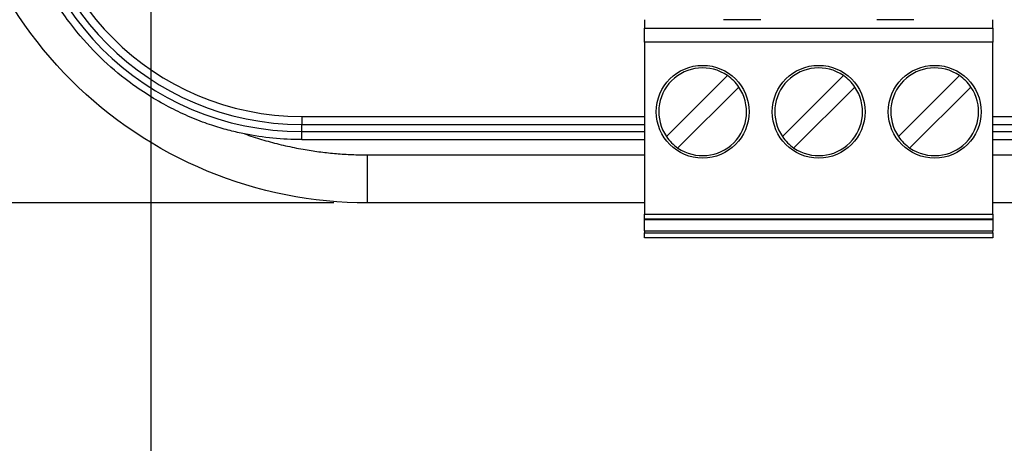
# Model space of a CAD drawing. Extents: x 3 to 428, y 3 to 275.
# Tile 30 of 42: x 287 to 324, y 98 to 114. Entities that reach past the tile are written whole.
import ezdxf

# ---------------------------------------------------------------- set-up
doc = ezdxf.new("R2010")
doc.units = 0
doc.linetypes.add('SLD-SOLID', pattern=[0])
doc.layers.get('0').update_dxf_attribs({"linetype": 'CONTINUOUS'})
doc.layers.add('DIMENSION', color=7, linetype='SLD-SOLID')
doc.styles.add('SLDTEXTSTYLE1', font='Gothic.ttf', dxfattribs={"width": 0.913})
doc.dimstyles.new('SLDDIMSTYLE1', dxfattribs={"dimtxt": 3.175, "dimasz": 3.302, "dimexe": 0, "dimexo": 0.0625, "dimgap": 0.79375, "dimtad": 0, "dimtih": 1, "dimtoh": 1, "dimdec": 0, "dimlfac": 1.142857, "dimrnd": 1e-09, "dimzin": 12, "dimdsep": 46, "dimtxsty": 'SLDTEXTSTYLE1', "dimsah": 1, "dimcen": 0.09, "dimadec": 0, "dimazin": 0, "dimtfac": 1, "dimtdec": 3, "dimtofl": 0, "dimtmove": 0, "dimatfit": 3, "dimfxl": 1, "dimtolj": 1, "dimtzin": 12, "dimarcsym": 0})
doc.dimstyles.new('SLDDIMSTYLE2', dxfattribs={"dimtxt": 3.175, "dimasz": 3.302, "dimexe": 0, "dimexo": 0.0625, "dimgap": 0.79375, "dimtad": 0, "dimtih": 1, "dimtoh": 1, "dimdec": 0, "dimlfac": 1.142857, "dimrnd": 1e-09, "dimzin": 12, "dimdsep": 46, "dimtxsty": 'SLDTEXTSTYLE1', "dimsah": 1, "dimcen": 0.09, "dimadec": 0, "dimazin": 0, "dimtfac": 1, "dimtdec": 0, "dimtofl": 0, "dimtmove": 0, "dimatfit": 3, "dimfxl": 1, "dimtolj": 1, "dimtzin": 12, "dimarcsym": 0})
doc.dimstyles.new('SLDDIMSTYLE3', dxfattribs={"dimtxt": 3.175, "dimasz": 3.302, "dimexe": 0, "dimexo": 0.0625, "dimgap": 0.79375, "dimtad": 0, "dimtih": 1, "dimtoh": 1, "dimdec": 0, "dimlfac": 1.142857, "dimrnd": 1e-09, "dimzin": 12, "dimdsep": 46, "dimtxsty": 'SLDTEXTSTYLE1', "dimsah": 1, "dimcen": 0.09, "dimadec": 0, "dimazin": 0, "dimtfac": 1, "dimtdec": 0, "dimtmove": 0, "dimatfit": 3, "dimfxl": 1, "dimtolj": 1, "dimtzin": 12, "dimarcsym": 0})

# ---------------------------------------------------------------- blocks, each defined once
blk = doc.blocks.new('_D_6')
at = {"layer": 'DIMENSION'}
for p, q in [((273.731, 115.165), (273.731, 121.515)), ((293.852, 115.165), (270.556, 115.165)), ((299.102, 107.527), (270.556, 107.527)), ((273.731, 107.527), (273.731, 101.177))]:
    blk.add_line(p, q, dxfattribs=at)
for points in [[(273.731, 115.165), (274.239, 118.467), (273.223, 118.467)], [(273.731, 107.527), (273.223, 104.225), (274.239, 104.225)]]:
    blk.add_solid(points, dxfattribs=at)
at = {"layer": 'DIMENSION', "insert": (272.558, 113.212), "char_height": 3.175, "attachment_point": 1, "style": 'SLDTEXTSTYLE1'}
blk.add_mtext('9', dxfattribs=at)
blk = doc.blocks.new('_D_7')
at = {"layer": 'DIMENSION'}
for p, q in [((292.199, 170.543), (292.199, 93.039)), ((403.955, 170.543), (403.955, 93.039)), ((292.199, 96.214), (346.197, 96.214)), ((403.955, 96.214), (353.235, 96.214))]:
    blk.add_line(p, q, dxfattribs=at)
for points in [[(292.199, 96.214), (295.501, 95.706), (295.501, 96.722)], [(403.955, 96.214), (400.653, 96.722), (400.653, 95.706)]]:
    blk.add_solid(points, dxfattribs=at)
at = {"layer": 'DIMENSION', "insert": (346.197, 97.75), "char_height": 3.175, "attachment_point": 1, "style": 'SLDTEXTSTYLE1'}
blk.add_mtext('128', dxfattribs=at)
blk = doc.blocks.new('_D_8')
at = {"layer": 'DIMENSION'}
for p, q in [((292.199, 170.543), (292.199, 93.039)), ((284.561, 122.068), (284.561, 93.039)), ((284.561, 96.214), (278.49, 96.214)), ((292.199, 96.214), (284.561, 96.214))]:
    blk.add_line(p, q, dxfattribs=at)
for points in [[(284.561, 96.214), (287.863, 95.706), (287.863, 96.722)], [(292.199, 96.214), (288.897, 96.722), (288.897, 95.706)]]:
    blk.add_solid(points, dxfattribs=at)
at = {"layer": 'DIMENSION', "insert": (276.144, 97.75), "char_height": 3.175, "attachment_point": 1, "style": 'SLDTEXTSTYLE1'}
blk.add_mtext('9', dxfattribs=at)

msp = doc.modelspace()

# ---------------------------------------------------------------- linework, layer by layer
at = {"color": 7, "linetype": 'SLD-SOLID'}
for p, q in [((310.8196, 114.4394), (310.8196, 114.1156)), ((315.1946, 114.4392), (313.7946, 114.4392)), ((320.9696, 114.4392), (319.5696, 114.4392)), ((323.9446, 114.1156), (323.9446, 114.4394)), ((310.8196, 113.5906), (310.8196, 114.1156)), ((310.8196, 114.1156), (323.9446, 114.1156)), ((323.9446, 113.5906), (310.8196, 113.5906)), ((310.8196, 113.5906), (310.8196, 107.1021)), ((323.9446, 107.1021), (323.9446, 113.5906)), ((311.6405, 110.0321), (313.9407, 112.3323)), ((316.0155, 110.0321), (318.3157, 112.3323)), ((320.3905, 110.0321), (322.6907, 112.3323)), ((314.3738, 111.8992), (312.0736, 109.599)), ((318.7488, 111.8992), (316.4486, 109.599)), ((323.1238, 111.8992), (320.8236, 109.599)), ((297.8867, 110.7903), (297.8867, 110.4868)), ((297.8867, 110.7903), (310.8196, 110.7903)), ((323.9446, 110.7903), (398.2675, 110.7903)), ((297.8867, 110.2187), (297.8867, 110.4868)), ((297.8867, 109.9153), (297.8867, 110.2187)), ((297.8867, 109.9153), (310.8196, 109.9153)), ((323.9446, 109.9153), (398.2675, 109.9153)), ((300.3721, 107.5269), (300.3721, 109.3381)), ((310.8196, 107.5269), (300.3721, 107.5269)), ((395.7821, 107.5269), (323.9446, 107.5269)), ((310.8196, 107.1021), (323.9446, 107.1021)), ((310.8196, 106.9178), (310.8196, 107.1021)), ((323.9446, 106.9178), (310.8196, 106.9178)), ((310.8196, 106.8969), (310.8196, 106.9178)), ((310.8196, 106.8969), (323.9446, 106.8969)), ((310.8196, 106.4769), (310.8196, 106.8969)), ((323.9446, 106.9178), (323.9446, 106.8969)), ((323.9446, 106.8969), (323.9446, 106.4769)), ((310.8196, 106.4769), (323.9446, 106.4769)), ((310.8196, 106.4769), (310.8196, 106.3988)), ((310.8196, 106.3988), (323.9446, 106.3988)), ((310.8196, 106.2144), (310.8196, 106.3988)), ((323.9446, 106.2144), (310.8196, 106.2144)), ((323.9446, 106.3988), (323.9446, 106.4769))]:
    msp.add_line(p, q, dxfattribs=at)
at = {"color": 8, "linetype": 'SLD-SOLID'}
for p, q in [((297.8867, 110.4868), (310.8196, 110.4868)), ((323.9446, 110.4868), (398.2675, 110.4868)), ((297.8867, 110.2187), (310.8196, 110.2187)), ((323.9446, 110.2187), (398.2675, 110.2187)), ((300.3721, 109.3381), (310.8196, 109.3381)), ((323.9446, 109.3381), (395.7821, 109.3381))]:
    msp.add_line(p, q, dxfattribs=at)
at = {"color": 7, "linetype": 'SLD-SOLID', "flags": 128}
for points in [[(323.9446, 114.1156), (323.9446, 114.1055), (323.9446, 114.0757), (323.9446, 114.0271), (323.9446, 113.9619), (323.9446, 113.8823), (323.9446, 113.7915), (323.9446, 113.693), (323.9446, 113.5906)], [(323.9446, 107.1021), (323.9446, 107.0671), (323.9446, 107.0334), (323.9446, 107.0021), (323.9446, 106.9745), (323.9446, 106.9516), (323.9446, 106.9341), (323.9446, 106.9227), (323.9446, 106.9178)], [(323.9446, 106.3988), (323.9446, 106.3628), (323.9446, 106.3282), (323.9446, 106.2963), (323.9446, 106.2684), (323.9446, 106.2455), (323.9446, 106.2284), (323.9446, 106.2179), (323.9446, 106.2144)]]:
    msp.add_lwpolyline(points, dxfattribs=at)
at = {"color": 7, "linetype": 'SLD-SOLID'}
for centre in [(313.0071, 110.9656), (317.3821, 110.9656), (321.7571, 110.9656)]:
    msp.add_circle(centre, 1.75, dxfattribs=at)
for centre, radius, start, end in [((297.8868, 120.8528), 10.6341, 180, 270), ((297.8868, 120.8528), 10.3659, 180, 270), ((297.8868, 120.8528), 10.0625, 180, 270), ((313.0071, 110.9656), 1.6551, 55.66341, 214.33659), ((317.3821, 110.9656), 1.6551, 55.66341, 214.33659), ((321.7571, 110.9656), 1.6551, 55.66341, 214.33659), ((313.0071, 110.9656), 1.6551, 34.33656, 55.66344), ((317.3821, 110.9656), 1.6551, 34.33656, 55.66344), ((321.7571, 110.9656), 1.6551, 34.33656, 55.66344), ((313.0071, 110.9656), 1.6551, 235.66341, 34.33659), ((317.3821, 110.9656), 1.6551, 235.66341, 34.33659), ((321.7571, 110.9656), 1.6551, 235.66341, 34.33659), ((313.0071, 110.9656), 1.6551, 214.33656, 235.66344), ((317.3821, 110.9656), 1.6551, 214.33656, 235.66344), ((321.7571, 110.9656), 1.6551, 214.33656, 235.66344)]:
    msp.add_arc(centre, radius, start, end, dxfattribs=at)
for points in [[(300.3721, 107.5269), (298.3023, 107.5269), (294.1641, 108.3502), (288.9006, 111.8667), (285.3842, 117.1301), (284.5609, 121.2683), (284.5609, 123.3381)], [(297.8868, 109.9153), (297.1641, 109.9153), (296.4415, 109.9871), (295.733, 110.1294)]]:
    msp.add_open_spline(points, degree=3, dxfattribs=at)
for points, knots in [([(295.733, 110.1294), (295.6444, 110.1479), (295.461, 110.1862), (295.1789, 110.2553), (294.8809, 110.3367), (294.5678, 110.4327), (294.102, 110.5918), (293.4978, 110.8348), (292.7516, 111.2017), (291.9902, 111.6514), (291.1022, 112.2799), (290.1275, 113.139), (289.0997, 114.3148), (288.3629, 115.4586), (287.87, 116.4624), (287.6045, 117.1204), (287.4111, 117.702), (287.2714, 118.1982), (287.1993, 118.5326), (287.1634, 118.699)], [0, 0, 0, 0, 0.0211915, 0.0438337, 0.0679255, 0.0934659, 0.1204534, 0.1830817, 0.2456802, 0.3148356, 0.3897754, 0.4999312, 0.6179727, 0.7541435, 0.816791, 0.8794691, 0.9199849, 0.9601631, 1, 1, 1, 1]), ([(295.733, 110.1294), (295.8397, 110.0929), (296.0528, 110.0198), (296.3756, 109.92), (296.7005, 109.8276), (297.0275, 109.7431), (297.3568, 109.6664), (297.6882, 109.5975), (298.1046, 109.5214), (298.6065, 109.4464), (299.194, 109.3843), (299.7827, 109.3454), (300.1756, 109.3405), (300.3721, 109.3381)], [0, 0, 0, 0, 0.0715129, 0.1429552, 0.2143684, 0.2857937, 0.3572727, 0.4288465, 0.5005563, 0.6258404, 0.7506938, 0.8753391, 1, 1, 1, 1])]:
    msp.add_open_spline(points, degree=3, knots=knots, dxfattribs=at)

# ---------------------------------------------------------------- dimensions: what is measured, and where the dimension line sits
at = {"layer": 'DIMENSION'}
for base, p2, dimstyle, picture, middle in [((284.5609, 96.2144), (284.5609, 123.3381), 'SLDDIMSTYLE1', '_D_8', (277.3173, 96.2144)), ((403.955, 96.2144), (403.955, 171.8131), 'SLDDIMSTYLE2', '_D_7', (349.716, 96.2144))]:
    dim = msp.add_linear_dim(base=base, p1=(292.1993, 171.8131), p2=p2, dimstyle=dimstyle, dxfattribs=at)
    dim.commit()
    dim.dimension.update_dxf_attribs({"geometry": picture, "text_midpoint": middle, "dimtype": 160})
dim = msp.add_linear_dim(base=(273.7314, 107.5269), p1=(295.1221, 115.1653), p2=(300.3721, 107.5269), angle=90, dimstyle='SLDDIMSTYLE3', dxfattribs=at)
dim.commit()
dim.dimension.update_dxf_attribs({"geometry": '_D_6', "text_midpoint": (273.7314, 111.6763), "dimtype": 160})

doc.saveas('drawing.dxf')
